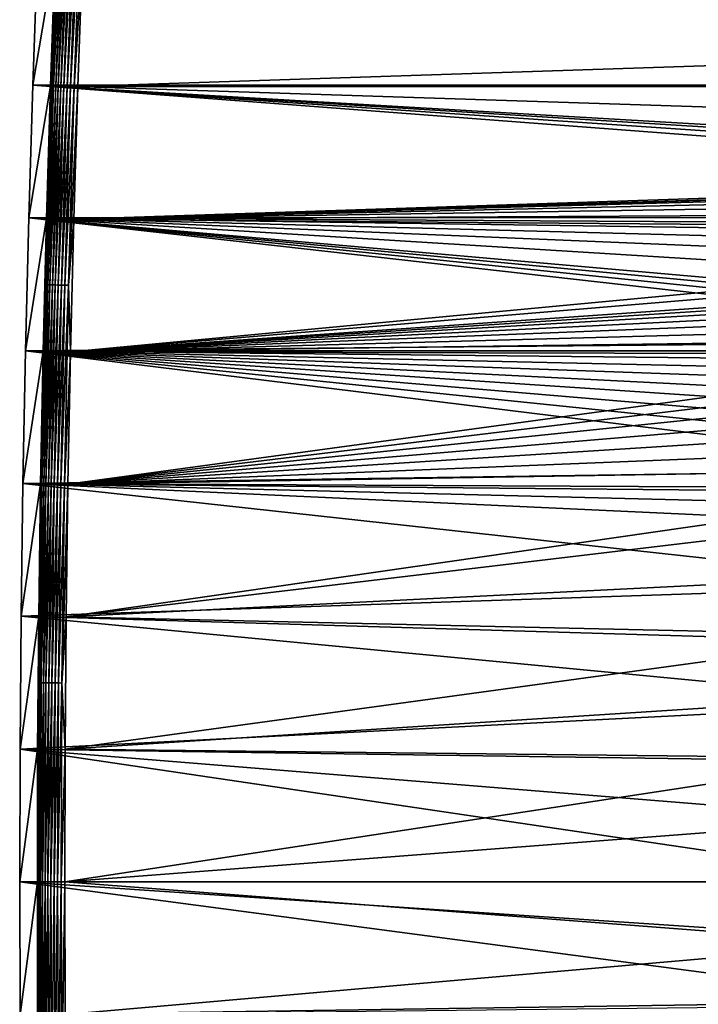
# Model space of a CAD drawing. Extents: x -320 to 320, y -695 to 695.
# Tile 59 of 169: x -320 to -215, y -19 to 134. Entities that reach past the tile are written whole.
import ezdxf

# ---------------------------------------------------------------- set-up
doc = ezdxf.new("R2010")
doc.units = 0
doc.header["$LTSCALE"] = 50.062222
for name, color, linetype in [('1', 7, 'CONTINUOUS'), ('2', 7, 'CONTINUOUS'), ('3', 7, 'CONTINUOUS'), ('69', 7, 'CONTINUOUS')]:
    doc.layers.add(name, color=color, linetype=linetype)

msp = doc.modelspace()

# ---------------------------------------------------------------- linework, layer by layer
at = {"layer": '1', "color": 7, "linetype": 'CONTINUOUS'}
for points in [[(-318.39, 123.88), (-317.65, 144.51), (318.39, 123.88), (-318.39, 123.88)], [(318.39, 123.88), (-317.65, 144.51), (317.65, 144.51), (318.39, 123.88)], [(-319.01, 103.24), (-318.39, 123.88), (-47.14, 103.3), (-319.01, 103.24)], [(319.01, 103.24), (-318.39, 123.88), (318.39, 123.88), (319.01, 103.24)], [(-318.39, 123.88), (319.01, 103.24), (0, 105.29), (-318.39, 123.88)], [(-47.14, 103.3), (-318.39, 123.88), (-31.45, 104.41), (-47.14, 103.3)], [(-31.45, 104.41), (-318.39, 123.88), (-15.73, 105.07), (-31.45, 104.41)], [(-15.73, 105.07), (-318.39, 123.88), (0, 105.29), (-15.73, 105.07)], [(-319.51, 82.59), (-319.01, 103.24), (-149.15, 84.12), (-319.51, 82.59)], [(-62.79, 101.76), (-319.01, 103.24), (-47.14, 103.3), (-62.79, 101.76)], [(-149.15, 84.12), (-319.01, 103.24), (-146.21, 85.46), (-149.15, 84.12)], [(-146.21, 85.46), (-319.01, 103.24), (-143.18, 86.59), (-146.21, 85.46)], [(-143.18, 86.59), (-319.01, 103.24), (-140.08, 87.5), (-143.18, 86.59)], [(-140.08, 87.5), (-319.01, 103.24), (-124.8, 91.22), (-140.08, 87.5)], [(-124.8, 91.22), (-319.01, 103.24), (-109.41, 94.51), (-124.8, 91.22)], [(-109.41, 94.51), (-319.01, 103.24), (-93.94, 97.36), (-109.41, 94.51)], [(-93.94, 97.36), (-319.01, 103.24), (-78.4, 99.78), (-93.94, 97.36)], [(-78.4, 99.78), (-319.01, 103.24), (-62.79, 101.76), (-78.4, 99.78)], [(-151.99, 82.59), (-319.51, 82.59), (-149.15, 84.12), (-151.99, 82.59)], [(-319.91, 61.95), (-319.51, 82.59), (-169.61, 64.14), (-319.91, 61.95)], [(-169.61, 64.14), (-319.51, 82.59), (-168, 66.95), (-169.61, 64.14)], [(-168, 66.95), (-319.51, 82.59), (-166.21, 69.63), (-168, 66.95)], [(-166.21, 69.63), (-319.51, 82.59), (-164.23, 72.19), (-166.21, 69.63)], [(-164.23, 72.19), (-319.51, 82.59), (-162.09, 74.6), (-164.23, 72.19)], [(-162.09, 74.6), (-319.51, 82.59), (-159.77, 76.85), (-162.09, 74.6)], [(-159.77, 76.85), (-319.51, 82.59), (-157.31, 78.94), (-159.77, 76.85)], [(-157.31, 78.94), (-319.51, 82.59), (-154.71, 80.86), (-157.31, 78.94)], [(-154.71, 80.86), (-319.51, 82.59), (-151.99, 82.59), (-154.71, 80.86)], [(-171.01, 61.23), (-319.91, 61.95), (-169.61, 64.14), (-171.01, 61.23)], [(-320.19, 41.3), (-319.91, 61.95), (-175.53, 46.15), (-320.19, 41.3)], [(-175.53, 46.15), (-319.91, 61.95), (-173.2, 55.16), (-175.53, 46.15)], [(-173.2, 55.16), (-319.91, 61.95), (-172.21, 58.24), (-173.2, 55.16)], [(-172.21, 58.24), (-319.91, 61.95), (-171.01, 61.23), (-172.21, 58.24)], [(-177.44, 37.04), (-320.19, 41.3), (-175.53, 46.15), (-177.44, 37.04)], [(-320.36, 20.65), (-320.19, 41.3), (-178.94, 27.85), (-320.36, 20.65)], [(-178.94, 27.85), (-320.19, 41.3), (-177.44, 37.04), (-178.94, 27.85)], [(-180.01, 18.6), (-320.36, 20.65), (-178.94, 27.85), (-180.01, 18.6)], [(-320.41, 0), (-320.36, 20.65), (-180.86, 0), (-320.41, 0)], [(-180.86, 0), (-320.36, 20.65), (-180.65, 9.31), (-180.86, 0)], [(-180.65, 9.31), (-320.36, 20.65), (-180.01, 18.6), (-180.65, 9.31)], [(-180.65, -9.3), (-320.41, 0), (-180.86, 0), (-180.65, -9.3)], [(-320.36, -20.65), (-320.41, 0), (-180.01, -18.59), (-320.36, -20.65)], [(-180.01, -18.59), (-320.41, 0), (-180.65, -9.3), (-180.01, -18.59)], [(-178.94, -27.84), (-320.36, -20.65), (-180.01, -18.59), (-178.94, -27.84)]]:
    msp.add_3dface(points, dxfattribs=at)
at = {"layer": '2', "color": 7, "linetype": 'CONTINUOUS'}
for points in [[(311.39, 123.65, 11), (310.66, 144.25, 11), (-311.39, 123.65, 11), (311.39, 123.65, 11)], [(-311.39, 123.65, 11), (310.66, 144.25, 11), (-310.66, 144.25, 11), (-311.39, 123.65, 11)], [(-312.01, 103.05, 11), (311.39, 123.65, 11), (-311.39, 123.65, 11), (-312.01, 103.05, 11)], [(311.39, 123.65, 11), (-312.01, 103.05, 11), (-15.93, 112.06, 11), (311.39, 123.65, 11)], [(-15.93, 112.06, 11), (-312.01, 103.05, 11), (-31.84, 111.39, 11), (-15.93, 112.06, 11)], [(-31.84, 111.39, 11), (-312.01, 103.05, 11), (-47.73, 110.28, 11), (-31.84, 111.39, 11)], [(-47.73, 110.28, 11), (-312.01, 103.05, 11), (-63.58, 108.71, 11), (-47.73, 110.28, 11)], [(-63.58, 108.71, 11), (-312.01, 103.05, 11), (-79.38, 106.71, 11), (-63.58, 108.71, 11)], [(-79.38, 106.71, 11), (-312.01, 103.05, 11), (-95.12, 104.26, 11), (-79.38, 106.71, 11)], [(-95.12, 104.26, 11), (-312.01, 103.05, 11), (-110.78, 101.37, 11), (-95.12, 104.26, 11)], [(-312.01, 103.05, 11), (-312.52, 82.44, 11), (-110.78, 101.37, 11), (-312.01, 103.05, 11)], [(-110.78, 101.37, 11), (-312.52, 82.44, 11), (-126.36, 98.04, 11), (-110.78, 101.37, 11)], [(-126.36, 98.04, 11), (-312.52, 82.44, 11), (-141.83, 94.28, 11), (-126.36, 98.04, 11)], [(-141.83, 94.28, 11), (-312.52, 82.44, 11), (-145.39, 93.22, 11), (-141.83, 94.28, 11)], [(-145.39, 93.22, 11), (-312.52, 82.44, 11), (-148.88, 91.93, 11), (-145.39, 93.22, 11)], [(-148.88, 91.93, 11), (-312.52, 82.44, 11), (-152.26, 90.39, 11), (-148.88, 91.93, 11)], [(-152.26, 90.39, 11), (-312.52, 82.44, 11), (-155.53, 88.62, 11), (-152.26, 90.39, 11)], [(-155.53, 88.62, 11), (-312.52, 82.44, 11), (-158.66, 86.63, 11), (-155.53, 88.62, 11)], [(-158.66, 86.63, 11), (-312.52, 82.44, 11), (-161.66, 84.43, 11), (-158.66, 86.63, 11)], [(-161.66, 84.43, 11), (-312.52, 82.44, 11), (-164.49, 82.03, 11), (-161.66, 84.43, 11)], [(-312.52, 82.44, 11), (-312.91, 61.83, 11), (-164.49, 82.03, 11), (-312.52, 82.44, 11)], [(-164.49, 82.03, 11), (-312.91, 61.83, 11), (-167.15, 79.43, 11), (-164.49, 82.03, 11)], [(-167.15, 79.43, 11), (-312.91, 61.83, 11), (-169.62, 76.66, 11), (-167.15, 79.43, 11)], [(-169.62, 76.66, 11), (-312.91, 61.83, 11), (-171.89, 73.72, 11), (-169.62, 76.66, 11)], [(-171.89, 73.72, 11), (-312.91, 61.83, 11), (-173.95, 70.63, 11), (-171.89, 73.72, 11)], [(-173.95, 70.63, 11), (-312.91, 61.83, 11), (-175.8, 67.4, 11), (-173.95, 70.63, 11)], [(-175.8, 67.4, 11), (-312.91, 61.83, 11), (-177.41, 64.06, 11), (-175.8, 67.4, 11)], [(-177.41, 64.06, 11), (-312.91, 61.83, 11), (-178.79, 60.61, 11), (-177.41, 64.06, 11)], [(-312.91, 61.83, 11), (-313.19, 41.22, 11), (-178.79, 60.61, 11), (-312.91, 61.83, 11)], [(-178.79, 60.61, 11), (-313.19, 41.22, 11), (-179.93, 57.07, 11), (-178.79, 60.61, 11)], [(-179.93, 57.07, 11), (-313.19, 41.22, 11), (-182.34, 47.75, 11), (-179.93, 57.07, 11)], [(-182.34, 47.75, 11), (-313.19, 41.22, 11), (-184.32, 38.32, 11), (-182.34, 47.75, 11)], [(-313.19, 41.22, 11), (-313.36, 20.61, 11), (-184.32, 38.32, 11), (-313.19, 41.22, 11)], [(-184.32, 38.32, 11), (-313.36, 20.61, 11), (-185.87, 28.81, 11), (-184.32, 38.32, 11)], [(-185.87, 28.81, 11), (-313.36, 20.61, 11), (-186.98, 19.24, 11), (-185.87, 28.81, 11)], [(-313.36, 20.61, 11), (-313.42, 0, 11), (-186.98, 19.24, 11), (-313.36, 20.61, 11)], [(-186.98, 19.24, 11), (-313.42, 0, 11), (-187.64, 9.63, 11), (-186.98, 19.24, 11)], [(-187.64, 9.63, 11), (-313.42, 0, 11), (-187.86, 0, 11), (-187.64, 9.63, 11)], [(-187.86, 0, 11), (-313.42, 0, 11), (-187.64, -9.62, 11), (-187.86, 0, 11)], [(-313.42, 0, 11), (-313.36, -20.61, 11), (-187.64, -9.62, 11), (-313.42, 0, 11)], [(-187.64, -9.62, 11), (-313.36, -20.61, 11), (-186.98, -19.23, 11), (-187.64, -9.62, 11)]]:
    msp.add_3dface(points, dxfattribs=at)
at = {"layer": '3', "color": 7, "linetype": 'CONTINUOUS'}
for points in [[(-317.65, 144.51), (-318.39, 123.88), (-314.91, 144.41, 7.97), (-317.65, 144.51)], [(-314.91, 144.41, 7.97), (-318.39, 123.88), (-315.64, 123.79, 7.97), (-314.91, 144.41, 7.97)], [(-318.39, 123.88), (-319.01, 103.24), (-315.64, 123.79, 7.97), (-318.39, 123.88)], [(-315.64, 123.79, 7.97), (-319.01, 103.24), (-316.26, 103.16, 7.97), (-315.64, 123.79, 7.97)], [(-319.01, 103.24), (-319.51, 82.59), (-316.26, 103.16, 7.97), (-319.01, 103.24)], [(-316.26, 103.16, 7.97), (-319.51, 82.59), (-316.77, 82.53, 7.97), (-316.26, 103.16, 7.97)], [(-319.51, 82.59), (-319.91, 61.95), (-316.77, 82.53, 7.97), (-319.51, 82.59)], [(-316.77, 82.53, 7.97), (-319.91, 61.95), (-317.17, 61.9, 7.97), (-316.77, 82.53, 7.97)], [(-319.91, 61.95), (-320.19, 41.3), (-317.17, 61.9, 7.97), (-319.91, 61.95)], [(-317.17, 61.9, 7.97), (-320.19, 41.3), (-317.45, 41.27, 7.97), (-317.17, 61.9, 7.97)], [(-320.19, 41.3), (-320.36, 20.65), (-317.45, 41.27, 7.97), (-320.19, 41.3)], [(-317.45, 41.27, 7.97), (-320.36, 20.65), (-317.62, 20.63, 7.97), (-317.45, 41.27, 7.97)], [(-320.36, 20.65), (-320.41, 0), (-317.62, 20.63, 7.97), (-320.36, 20.65)], [(-317.62, 20.63, 7.97), (-320.41, 0), (-317.67, 0, 7.97), (-317.62, 20.63, 7.97)], [(-320.41, 0), (-320.36, -20.65), (-317.67, 0, 7.97), (-320.41, 0)], [(-317.67, 0, 7.97), (-320.36, -20.65), (-317.62, -20.63, 7.97), (-317.67, 0, 7.97)]]:
    msp.add_3dface(points, dxfattribs=at)
at = {"layer": '69', "color": 7, "linetype": 'CONTINUOUS'}
for points in [[(-314.91, 144.41, 7.97), (-315.64, 123.79, 7.97), (-314.29, 154.71, 8.48), (-314.91, 144.41, 7.97)], [(-315.64, 123.79, 7.97), (-315.43, 123.78, 8.48), (-314.29, 154.71, 8.48), (-315.64, 123.79, 7.97)], [(-315.43, 123.78, 8.48), (-314.01, 154.7, 8.96), (-314.29, 154.71, 8.48), (-315.43, 123.78, 8.48)], [(-315.16, 123.77, 8.96), (-314.01, 154.7, 8.96), (-315.43, 123.78, 8.48), (-315.16, 123.77, 8.96)], [(-315.16, 123.77, 8.96), (-313.68, 154.69, 9.41), (-314.01, 154.7, 8.96), (-315.16, 123.77, 8.96)], [(-314.82, 123.76, 9.41), (-313.68, 154.69, 9.41), (-315.16, 123.77, 8.96), (-314.82, 123.76, 9.41)], [(-314.82, 123.76, 9.41), (-313.29, 154.67, 9.81), (-313.68, 154.69, 9.41), (-314.82, 123.76, 9.41)], [(-314.44, 123.75, 9.81), (-313.29, 154.67, 9.81), (-314.82, 123.76, 9.41), (-314.44, 123.75, 9.81)], [(-314.44, 123.75, 9.81), (-312.86, 154.65, 10.16), (-313.29, 154.67, 9.81), (-314.44, 123.75, 9.81)], [(-314, 123.73, 10.16), (-312.86, 154.65, 10.16), (-314.44, 123.75, 9.81), (-314, 123.73, 10.16)], [(-314, 123.73, 10.16), (-312.39, 154.63, 10.46), (-312.86, 154.65, 10.16), (-314, 123.73, 10.16)], [(-313.53, 123.72, 10.46), (-312.39, 154.63, 10.46), (-314, 123.73, 10.16), (-313.53, 123.72, 10.46)], [(-313.53, 123.72, 10.46), (-311.88, 154.61, 10.69), (-312.39, 154.63, 10.46), (-313.53, 123.72, 10.46)], [(-313.02, 123.7, 10.69), (-311.88, 154.61, 10.69), (-313.53, 123.72, 10.46), (-313.02, 123.7, 10.69)], [(-313.02, 123.7, 10.69), (-311.35, 154.59, 10.86), (-311.88, 154.61, 10.69), (-313.02, 123.7, 10.69)], [(-312.49, 123.68, 10.86), (-311.35, 154.59, 10.86), (-313.02, 123.7, 10.69), (-312.49, 123.68, 10.86)], [(-312.49, 123.68, 10.86), (-310.8, 154.57, 10.97), (-311.35, 154.59, 10.86), (-312.49, 123.68, 10.86)], [(-311.94, 123.67, 10.97), (-310.8, 154.57, 10.97), (-312.49, 123.68, 10.86), (-311.94, 123.67, 10.97)], [(-311.94, 123.67, 10.97), (-310.66, 144.25, 11), (-310.8, 154.57, 10.97), (-311.94, 123.67, 10.97)], [(-311.39, 123.65, 11), (-310.66, 144.25, 11), (-311.94, 123.67, 10.97), (-311.39, 123.65, 11)], [(-316.26, 103.16, 7.97), (-316.32, 92.84, 8.48), (-315.43, 123.78, 8.48), (-316.26, 103.16, 7.97)], [(-316.32, 92.84, 8.48), (-315.16, 123.77, 8.96), (-315.43, 123.78, 8.48), (-316.32, 92.84, 8.48)], [(-316.04, 92.84, 8.96), (-315.16, 123.77, 8.96), (-316.32, 92.84, 8.48), (-316.04, 92.84, 8.96)], [(-315.64, 123.79, 7.97), (-316.26, 103.16, 7.97), (-315.43, 123.78, 8.48), (-315.64, 123.79, 7.97)], [(-316.04, 92.84, 8.96), (-314.82, 123.76, 9.41), (-315.16, 123.77, 8.96), (-316.04, 92.84, 8.96)], [(-315.71, 92.83, 9.41), (-314.82, 123.76, 9.41), (-316.04, 92.84, 8.96), (-315.71, 92.83, 9.41)], [(-315.71, 92.83, 9.41), (-314.44, 123.75, 9.81), (-314.82, 123.76, 9.41), (-315.71, 92.83, 9.41)], [(-315.32, 92.82, 9.81), (-314.44, 123.75, 9.81), (-315.71, 92.83, 9.41), (-315.32, 92.82, 9.81)], [(-315.32, 92.82, 9.81), (-314, 123.73, 10.16), (-314.44, 123.75, 9.81), (-315.32, 92.82, 9.81)], [(-314.89, 92.81, 10.16), (-314, 123.73, 10.16), (-315.32, 92.82, 9.81), (-314.89, 92.81, 10.16)], [(-314.89, 92.81, 10.16), (-313.53, 123.72, 10.46), (-314, 123.73, 10.16), (-314.89, 92.81, 10.16)], [(-314.42, 92.8, 10.46), (-313.53, 123.72, 10.46), (-314.89, 92.81, 10.16), (-314.42, 92.8, 10.46)], [(-314.42, 92.8, 10.46), (-313.02, 123.7, 10.69), (-313.53, 123.72, 10.46), (-314.42, 92.8, 10.46)], [(-313.91, 92.78, 10.69), (-313.02, 123.7, 10.69), (-314.42, 92.8, 10.46), (-313.91, 92.78, 10.69)], [(-313.91, 92.78, 10.69), (-312.49, 123.68, 10.86), (-313.02, 123.7, 10.69), (-313.91, 92.78, 10.69)], [(-313.38, 92.77, 10.86), (-312.49, 123.68, 10.86), (-313.91, 92.78, 10.69), (-313.38, 92.77, 10.86)], [(-313.38, 92.77, 10.86), (-311.94, 123.67, 10.97), (-312.49, 123.68, 10.86), (-313.38, 92.77, 10.86)], [(-312.83, 92.76, 10.97), (-311.94, 123.67, 10.97), (-313.38, 92.77, 10.86), (-312.83, 92.76, 10.97)], [(-312.83, 92.76, 10.97), (-311.39, 123.65, 11), (-311.94, 123.67, 10.97), (-312.83, 92.76, 10.97)], [(-312.01, 103.05, 11), (-311.39, 123.65, 11), (-312.83, 92.76, 10.97), (-312.01, 103.05, 11)], [(-316.26, 103.16, 7.97), (-316.77, 82.53, 7.97), (-316.32, 92.84, 8.48), (-316.26, 103.16, 7.97)], [(-312.52, 82.44, 11), (-312.01, 103.05, 11), (-312.83, 92.76, 10.97), (-312.52, 82.44, 11)], [(-316.77, 82.53, 7.97), (-317.17, 61.9, 7.97), (-316.32, 92.84, 8.48), (-316.77, 82.53, 7.97)], [(-317.17, 61.9, 7.97), (-316.95, 61.9, 8.48), (-316.32, 92.84, 8.48), (-317.17, 61.9, 7.97)], [(-316.68, 61.89, 8.96), (-316.04, 92.84, 8.96), (-316.95, 61.9, 8.48), (-316.68, 61.89, 8.96)], [(-316.95, 61.9, 8.48), (-316.04, 92.84, 8.96), (-316.32, 92.84, 8.48), (-316.95, 61.9, 8.48)], [(-316.68, 61.89, 8.96), (-315.71, 92.83, 9.41), (-316.04, 92.84, 8.96), (-316.68, 61.89, 8.96)], [(-316.34, 61.89, 9.41), (-315.71, 92.83, 9.41), (-316.68, 61.89, 8.96), (-316.34, 61.89, 9.41)], [(-316.34, 61.89, 9.41), (-315.32, 92.82, 9.81), (-315.71, 92.83, 9.41), (-316.34, 61.89, 9.41)], [(-315.96, 61.88, 9.81), (-315.32, 92.82, 9.81), (-316.34, 61.89, 9.41), (-315.96, 61.88, 9.81)], [(-315.96, 61.88, 9.81), (-314.89, 92.81, 10.16), (-315.32, 92.82, 9.81), (-315.96, 61.88, 9.81)], [(-315.52, 61.88, 10.16), (-314.89, 92.81, 10.16), (-315.96, 61.88, 9.81), (-315.52, 61.88, 10.16)], [(-315.52, 61.88, 10.16), (-314.42, 92.8, 10.46), (-314.89, 92.81, 10.16), (-315.52, 61.88, 10.16)], [(-315.05, 61.87, 10.46), (-314.42, 92.8, 10.46), (-315.52, 61.88, 10.16), (-315.05, 61.87, 10.46)], [(-315.05, 61.87, 10.46), (-313.91, 92.78, 10.69), (-314.42, 92.8, 10.46), (-315.05, 61.87, 10.46)], [(-314.54, 61.86, 10.69), (-313.91, 92.78, 10.69), (-315.05, 61.87, 10.46), (-314.54, 61.86, 10.69)], [(-314.54, 61.86, 10.69), (-313.38, 92.77, 10.86), (-313.91, 92.78, 10.69), (-314.54, 61.86, 10.69)], [(-314.01, 61.85, 10.86), (-313.38, 92.77, 10.86), (-314.54, 61.86, 10.69), (-314.01, 61.85, 10.86)], [(-314.01, 61.85, 10.86), (-312.83, 92.76, 10.97), (-313.38, 92.77, 10.86), (-314.01, 61.85, 10.86)], [(-313.46, 61.84, 10.97), (-312.83, 92.76, 10.97), (-314.01, 61.85, 10.86), (-313.46, 61.84, 10.97)], [(-313.46, 61.84, 10.97), (-312.52, 82.44, 11), (-312.83, 92.76, 10.97), (-313.46, 61.84, 10.97)], [(-312.91, 61.83, 11), (-312.52, 82.44, 11), (-313.46, 61.84, 10.97), (-312.91, 61.83, 11)], [(-317.17, 61.9, 7.97), (-317.45, 41.27, 7.97), (-316.95, 61.9, 8.48), (-317.17, 61.9, 7.97)], [(-317.45, 41.27, 7.97), (-317.33, 30.95, 8.48), (-316.95, 61.9, 8.48), (-317.45, 41.27, 7.97)], [(-317.33, 30.95, 8.48), (-316.68, 61.89, 8.96), (-316.95, 61.9, 8.48), (-317.33, 30.95, 8.48)], [(-317.06, 30.95, 8.96), (-316.68, 61.89, 8.96), (-317.33, 30.95, 8.48), (-317.06, 30.95, 8.96)], [(-316.72, 30.95, 9.41), (-316.34, 61.89, 9.41), (-317.06, 30.95, 8.96), (-316.72, 30.95, 9.41)], [(-317.06, 30.95, 8.96), (-316.34, 61.89, 9.41), (-316.68, 61.89, 8.96), (-317.06, 30.95, 8.96)], [(-316.72, 30.95, 9.41), (-315.96, 61.88, 9.81), (-316.34, 61.89, 9.41), (-316.72, 30.95, 9.41)], [(-316.34, 30.94, 9.81), (-315.96, 61.88, 9.81), (-316.72, 30.95, 9.41), (-316.34, 30.94, 9.81)], [(-315.9, 30.94, 10.16), (-315.52, 61.88, 10.16), (-316.34, 30.94, 9.81), (-315.9, 30.94, 10.16)], [(-316.34, 30.94, 9.81), (-315.52, 61.88, 10.16), (-315.96, 61.88, 9.81), (-316.34, 30.94, 9.81)], [(-315.9, 30.94, 10.16), (-315.05, 61.87, 10.46), (-315.52, 61.88, 10.16), (-315.9, 30.94, 10.16)], [(-315.43, 30.93, 10.46), (-315.05, 61.87, 10.46), (-315.9, 30.94, 10.16), (-315.43, 30.93, 10.46)], [(-315.43, 30.93, 10.46), (-314.54, 61.86, 10.69), (-315.05, 61.87, 10.46), (-315.43, 30.93, 10.46)], [(-314.92, 30.93, 10.69), (-314.54, 61.86, 10.69), (-315.43, 30.93, 10.46), (-314.92, 30.93, 10.69)], [(-314.92, 30.93, 10.69), (-314.01, 61.85, 10.86), (-314.54, 61.86, 10.69), (-314.92, 30.93, 10.69)], [(-314.39, 30.93, 10.86), (-314.01, 61.85, 10.86), (-314.92, 30.93, 10.69), (-314.39, 30.93, 10.86)], [(-314.39, 30.93, 10.86), (-313.46, 61.84, 10.97), (-314.01, 61.85, 10.86), (-314.39, 30.93, 10.86)], [(-313.84, 30.92, 10.97), (-313.46, 61.84, 10.97), (-314.39, 30.93, 10.86), (-313.84, 30.92, 10.97)], [(-313.84, 30.92, 10.97), (-312.91, 61.83, 11), (-313.46, 61.84, 10.97), (-313.84, 30.92, 10.97)], [(-313.19, 41.22, 11), (-312.91, 61.83, 11), (-313.84, 30.92, 10.97), (-313.19, 41.22, 11)], [(-317.45, 41.27, 7.97), (-317.62, 20.63, 7.97), (-317.33, 30.95, 8.48), (-317.45, 41.27, 7.97)], [(-313.36, 20.61, 11), (-313.19, 41.22, 11), (-313.84, 30.92, 10.97), (-313.36, 20.61, 11)], [(-317.62, 20.63, 7.97), (-317.67, 0, 7.97), (-317.33, 30.95, 8.48), (-317.62, 20.63, 7.97)], [(-317.67, 0, 7.97), (-317.46, 0, 8.48), (-317.33, 30.95, 8.48), (-317.67, 0, 7.97)], [(-317.18, 0, 8.96), (-317.06, 30.95, 8.96), (-317.46, 0, 8.48), (-317.18, 0, 8.96)], [(-317.46, 0, 8.48), (-317.06, 30.95, 8.96), (-317.33, 30.95, 8.48), (-317.46, 0, 8.48)], [(-316.85, 0, 9.41), (-316.72, 30.95, 9.41), (-317.18, 0, 8.96), (-316.85, 0, 9.41)], [(-317.18, 0, 8.96), (-316.72, 30.95, 9.41), (-317.06, 30.95, 8.96), (-317.18, 0, 8.96)], [(-316.85, 0, 9.41), (-316.34, 30.94, 9.81), (-316.72, 30.95, 9.41), (-316.85, 0, 9.41)], [(-316.46, 0, 9.81), (-316.34, 30.94, 9.81), (-316.85, 0, 9.41), (-316.46, 0, 9.81)], [(-316.03, 0, 10.16), (-315.9, 30.94, 10.16), (-316.46, 0, 9.81), (-316.03, 0, 10.16)], [(-316.46, 0, 9.81), (-315.9, 30.94, 10.16), (-316.34, 30.94, 9.81), (-316.46, 0, 9.81)], [(-316.03, 0, 10.16), (-315.43, 30.93, 10.46), (-315.9, 30.94, 10.16), (-316.03, 0, 10.16)], [(-315.56, 0, 10.46), (-315.43, 30.93, 10.46), (-316.03, 0, 10.16), (-315.56, 0, 10.46)], [(-315.05, 0, 10.69), (-314.92, 30.93, 10.69), (-315.56, 0, 10.46), (-315.05, 0, 10.69)], [(-315.56, 0, 10.46), (-314.92, 30.93, 10.69), (-315.43, 30.93, 10.46), (-315.56, 0, 10.46)], [(-314.52, 0, 10.86), (-314.39, 30.93, 10.86), (-315.05, 0, 10.69), (-314.52, 0, 10.86)], [(-315.05, 0, 10.69), (-314.39, 30.93, 10.86), (-314.92, 30.93, 10.69), (-315.05, 0, 10.69)], [(-314.52, 0, 10.86), (-313.84, 30.92, 10.97), (-314.39, 30.93, 10.86), (-314.52, 0, 10.86)], [(-313.97, 0, 10.97), (-313.84, 30.92, 10.97), (-314.52, 0, 10.86), (-313.97, 0, 10.97)], [(-313.97, 0, 10.97), (-313.36, 20.61, 11), (-313.84, 30.92, 10.97), (-313.97, 0, 10.97)], [(-313.42, 0, 11), (-313.36, 20.61, 11), (-313.97, 0, 10.97), (-313.42, 0, 11)], [(-317.67, 0, 7.97), (-317.62, -20.63, 7.97), (-317.46, 0, 8.48), (-317.67, 0, 7.97)], [(-317.62, -20.63, 7.97), (-317.33, -30.95, 8.48), (-317.46, 0, 8.48), (-317.62, -20.63, 7.97)], [(-317.33, -30.95, 8.48), (-317.18, 0, 8.96), (-317.46, 0, 8.48), (-317.33, -30.95, 8.48)], [(-317.06, -30.95, 8.96), (-317.18, 0, 8.96), (-317.33, -30.95, 8.48), (-317.06, -30.95, 8.96)], [(-317.06, -30.95, 8.96), (-316.85, 0, 9.41), (-317.18, 0, 8.96), (-317.06, -30.95, 8.96)], [(-316.72, -30.95, 9.41), (-316.85, 0, 9.41), (-317.06, -30.95, 8.96), (-316.72, -30.95, 9.41)], [(-316.72, -30.95, 9.41), (-316.46, 0, 9.81), (-316.85, 0, 9.41), (-316.72, -30.95, 9.41)], [(-316.34, -30.94, 9.81), (-316.46, 0, 9.81), (-316.72, -30.95, 9.41), (-316.34, -30.94, 9.81)], [(-316.34, -30.94, 9.81), (-316.03, 0, 10.16), (-316.46, 0, 9.81), (-316.34, -30.94, 9.81)], [(-315.9, -30.94, 10.16), (-316.03, 0, 10.16), (-316.34, -30.94, 9.81), (-315.9, -30.94, 10.16)], [(-315.9, -30.94, 10.16), (-315.56, 0, 10.46), (-316.03, 0, 10.16), (-315.9, -30.94, 10.16)], [(-315.43, -30.93, 10.46), (-315.56, 0, 10.46), (-315.9, -30.94, 10.16), (-315.43, -30.93, 10.46)], [(-315.43, -30.93, 10.46), (-315.05, 0, 10.69), (-315.56, 0, 10.46), (-315.43, -30.93, 10.46)], [(-314.92, -30.93, 10.69), (-315.05, 0, 10.69), (-315.43, -30.93, 10.46), (-314.92, -30.93, 10.69)], [(-314.92, -30.93, 10.69), (-314.52, 0, 10.86), (-315.05, 0, 10.69), (-314.92, -30.93, 10.69)], [(-314.39, -30.93, 10.86), (-314.52, 0, 10.86), (-314.92, -30.93, 10.69), (-314.39, -30.93, 10.86)], [(-314.39, -30.93, 10.86), (-313.97, 0, 10.97), (-314.52, 0, 10.86), (-314.39, -30.93, 10.86)], [(-313.84, -30.92, 10.97), (-313.97, 0, 10.97), (-314.39, -30.93, 10.86), (-313.84, -30.92, 10.97)], [(-313.84, -30.92, 10.97), (-313.42, 0, 11), (-313.97, 0, 10.97), (-313.84, -30.92, 10.97)], [(-313.36, -20.61, 11), (-313.42, 0, 11), (-313.84, -30.92, 10.97), (-313.36, -20.61, 11)]]:
    msp.add_3dface(points, dxfattribs=at)

doc.saveas('drawing.dxf')
